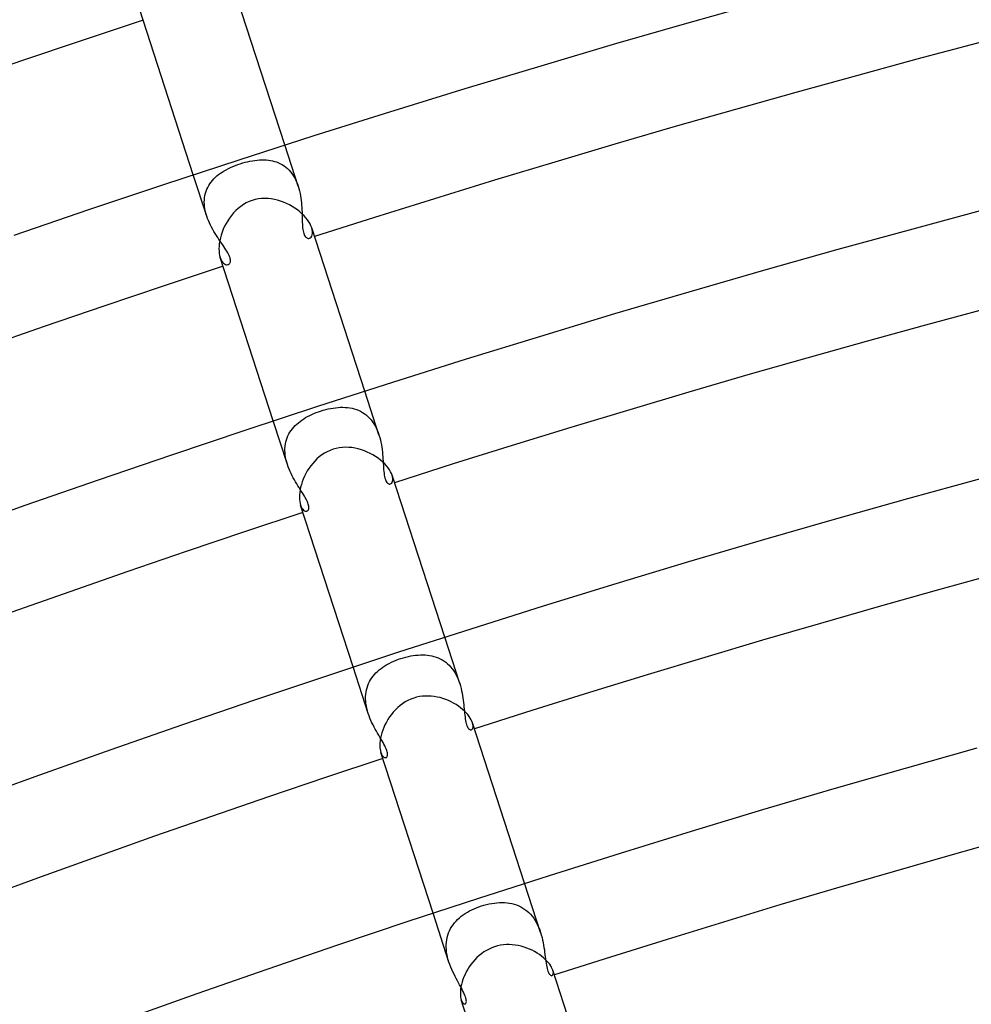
# Model space of a CAD drawing. Header units: millimetres. Extents: x -660 to 660, y -630 to 630.
# Tile 105 of 131: x -176 to -136, y 477 to 518. Entities that reach past the tile are written whole.
import ezdxf

# ---------------------------------------------------------------- set-up
doc = ezdxf.new("R2010")
doc.units = ezdxf.units.MM
doc.layers.add('HIDDEN', color=7, linetype='Continuous')
doc.layers.add('THICK', color=7, linetype='Continuous')

msp = doc.modelspace()

# ---------------------------------------------------------------- linework, layer by layer
at = {"layer": 'HIDDEN'}
for p, q in [((-164.023, 511.282), (-164.58, 512.996)), ((-166.83, 512.061), (-166.733, 512.103)), ((-166.733, 512.103), (-166.633, 512.144)), ((-166.633, 512.144), (-166.532, 512.181)), ((-166.532, 512.181), (-166.429, 512.216)), ((-166.429, 512.216), (-166.328, 512.248)), ((-166.328, 512.248), (-166.227, 512.276)), ((-166.227, 512.276), (-166.127, 512.301)), ((-166.127, 512.301), (-166.027, 512.323)), ((-166.027, 512.323), (-165.927, 512.342)), ((-165.927, 512.342), (-165.829, 512.358)), ((-165.829, 512.358), (-165.731, 512.369)), ((-165.731, 512.369), (-165.635, 512.378)), ((-165.635, 512.378), (-165.54, 512.382)), ((-165.54, 512.382), (-165.446, 512.382)), ((-165.446, 512.382), (-165.354, 512.378)), ((-165.354, 512.378), (-165.263, 512.37)), ((-165.263, 512.37), (-165.174, 512.357)), ((-165.174, 512.357), (-165.087, 512.34)), ((-165.087, 512.34), (-165.002, 512.317)), ((-165.002, 512.317), (-164.918, 512.29)), ((-164.918, 512.29), (-164.836, 512.258)), ((-164.836, 512.258), (-164.757, 512.22)), ((-164.757, 512.22), (-164.68, 512.177)), ((-164.68, 512.177), (-164.606, 512.129)), ((-164.606, 512.129), (-164.535, 512.075)), ((-167.827, 510.046), (-168.384, 511.76)), ((-167.468, 511.65), (-167.402, 511.709)), ((-167.402, 511.709), (-167.331, 511.766)), ((-167.331, 511.766), (-167.257, 511.82)), ((-167.257, 511.82), (-167.18, 511.872)), ((-167.18, 511.872), (-167.098, 511.922)), ((-167.098, 511.922), (-167.012, 511.97)), ((-167.012, 511.97), (-166.923, 512.016)), ((-166.923, 512.016), (-166.83, 512.061)), ((-164.535, 512.075), (-164.467, 512.016)), ((-164.467, 512.016), (-164.402, 511.952)), ((-164.402, 511.952), (-164.341, 511.883)), ((-164.341, 511.883), (-164.283, 511.808)), ((-164.283, 511.808), (-164.229, 511.729)), ((-164.229, 511.729), (-164.18, 511.646)), ((-167.785, 511.236), (-167.743, 511.312)), ((-167.743, 511.312), (-167.697, 511.385)), ((-167.697, 511.385), (-167.646, 511.456)), ((-167.646, 511.456), (-167.591, 511.523)), ((-167.591, 511.523), (-167.532, 511.588)), ((-167.532, 511.588), (-167.468, 511.65)), ((-164.18, 511.646), (-164.134, 511.559)), ((-164.134, 511.559), (-164.093, 511.469)), ((-164.093, 511.469), (-164.055, 511.376)), ((-164.055, 511.376), (-164.022, 511.28)), ((-167.913, 510.813), (-167.898, 510.903)), ((-167.898, 510.903), (-167.878, 510.99)), ((-167.878, 510.99), (-167.852, 511.075)), ((-167.852, 511.075), (-167.821, 511.157)), ((-167.821, 511.157), (-167.785, 511.236)), ((-164.022, 511.28), (-163.993, 511.183)), ((-163.993, 511.183), (-163.968, 511.086)), ((-163.968, 511.086), (-163.946, 510.987)), ((-163.946, 510.987), (-163.927, 510.888)), ((-163.927, 510.888), (-163.912, 510.789)), ((-167.925, 510.627), (-167.922, 510.721)), ((-167.923, 510.532), (-167.925, 510.627)), ((-167.914, 510.436), (-167.923, 510.532)), ((-167.922, 510.721), (-167.913, 510.813)), ((-163.912, 510.789), (-163.899, 510.69)), ((-163.899, 510.69), (-163.888, 510.591)), ((-163.888, 510.591), (-163.88, 510.494)), ((-163.88, 510.494), (-163.874, 510.398)), ((-167.9, 510.338), (-167.914, 510.436)), ((-167.881, 510.24), (-167.9, 510.338)), ((-167.856, 510.142), (-167.881, 510.24)), ((-167.826, 510.044), (-167.856, 510.142)), ((-163.874, 510.398), (-163.869, 510.303)), ((-163.869, 510.303), (-163.865, 510.211)), ((-163.865, 510.211), (-163.863, 510.12)), ((-163.863, 510.12), (-163.86, 510.032)), ((-167.793, 509.949), (-167.826, 510.044)), ((-167.756, 509.854), (-167.793, 509.949)), ((-167.715, 509.76), (-167.756, 509.854)), ((-167.671, 509.667), (-167.715, 509.76)), ((-167.624, 509.576), (-167.671, 509.667)), ((-163.86, 510.032), (-163.858, 509.945)), ((-163.858, 509.945), (-163.856, 509.861)), ((-163.856, 509.861), (-163.853, 509.779)), ((-163.853, 509.779), (-163.85, 509.701)), ((-163.85, 509.701), (-163.845, 509.625)), ((-167.575, 509.487), (-167.624, 509.576)), ((-167.525, 509.4), (-167.575, 509.487)), ((-167.473, 509.315), (-167.525, 509.4)), ((-167.42, 509.232), (-167.473, 509.315)), ((-163.845, 509.625), (-163.838, 509.554)), ((-163.838, 509.554), (-163.83, 509.487)), ((-163.83, 509.487), (-163.819, 509.425)), ((-163.819, 509.425), (-163.806, 509.368)), ((-163.806, 509.368), (-163.791, 509.318)), ((-163.791, 509.318), (-163.774, 509.273)), ((-163.774, 509.273), (-163.755, 509.233)), ((-163.44, 509.472), (-163.462, 509.557)), ((-163.461, 509.212), (-163.441, 509.263)), ((-163.441, 509.263), (-163.431, 509.324)), ((-163.43, 509.394), (-163.44, 509.472)), ((-163.431, 509.324), (-163.43, 509.394)), ((-167.368, 509.151), (-167.42, 509.232)), ((-167.315, 509.073), (-167.368, 509.151)), ((-167.263, 508.996), (-167.315, 509.073)), ((-167.212, 508.922), (-167.263, 508.996)), ((-167.162, 508.85), (-167.212, 508.922)), ((-167.114, 508.78), (-167.162, 508.85)), ((-163.755, 509.233), (-163.733, 509.199)), ((-163.733, 509.199), (-163.71, 509.171)), ((-163.71, 509.171), (-163.685, 509.15)), ((-163.685, 509.15), (-163.659, 509.133)), ((-163.659, 509.133), (-163.633, 509.123)), ((-163.633, 509.123), (-163.607, 509.118)), ((-163.607, 509.118), (-163.582, 509.118)), ((-163.582, 509.118), (-163.557, 509.124)), ((-163.557, 509.124), (-163.52, 509.142)), ((-163.52, 509.142), (-163.488, 509.171)), ((-163.488, 509.171), (-163.461, 509.212)), ((-167.068, 508.712), (-167.114, 508.78)), ((-167.026, 508.647), (-167.068, 508.712)), ((-166.986, 508.584), (-167.026, 508.647)), ((-166.951, 508.523), (-166.986, 508.584)), ((-166.92, 508.465), (-166.951, 508.523)), ((-166.894, 508.41), (-166.92, 508.465)), ((-167.267, 508.322), (-167.238, 508.247)), ((-167.238, 508.247), (-167.205, 508.183)), ((-167.205, 508.183), (-167.168, 508.13)), ((-167.168, 508.13), (-167.13, 508.087)), ((-167.13, 508.087), (-167.089, 508.055)), ((-167.089, 508.055), (-167.049, 508.034)), ((-167.049, 508.034), (-167.009, 508.022)), ((-167.009, 508.022), (-166.971, 508.019)), ((-166.971, 508.019), (-166.935, 508.026)), ((-166.935, 508.026), (-166.913, 508.035)), ((-166.913, 508.035), (-166.893, 508.049)), ((-166.872, 508.358), (-166.894, 508.41)), ((-166.893, 508.049), (-166.875, 508.067)), ((-166.875, 508.067), (-166.86, 508.089)), ((-166.856, 508.309), (-166.872, 508.358)), ((-166.86, 508.089), (-166.849, 508.116)), ((-166.845, 508.263), (-166.856, 508.309)), ((-166.849, 508.116), (-166.841, 508.146)), ((-166.838, 508.22), (-166.845, 508.263)), ((-166.841, 508.146), (-166.837, 508.181)), ((-166.837, 508.181), (-166.838, 508.22)), ((-160.667, 500.954), (-161.258, 502.772)), ((-163.368, 501.84), (-163.277, 501.877)), ((-163.277, 501.877), (-163.184, 501.911)), ((-163.184, 501.911), (-163.091, 501.943)), ((-163.091, 501.943), (-162.986, 501.975)), ((-162.986, 501.975), (-162.881, 502.004)), ((-162.881, 502.004), (-162.776, 502.029)), ((-162.776, 502.029), (-162.672, 502.051)), ((-162.672, 502.051), (-162.569, 502.069)), ((-162.569, 502.069), (-162.466, 502.083)), ((-162.466, 502.083), (-162.364, 502.093)), ((-162.364, 502.093), (-162.264, 502.099)), ((-162.264, 502.099), (-162.164, 502.1)), ((-162.164, 502.1), (-162.067, 502.097)), ((-162.067, 502.097), (-161.971, 502.089)), ((-161.971, 502.089), (-161.876, 502.077)), ((-161.876, 502.077), (-161.784, 502.059)), ((-161.784, 502.059), (-161.693, 502.036)), ((-161.693, 502.036), (-161.605, 502.008)), ((-161.605, 502.008), (-161.519, 501.974)), ((-161.519, 501.974), (-161.435, 501.935)), ((-161.435, 501.935), (-161.354, 501.89)), ((-161.354, 501.89), (-161.276, 501.839)), ((-164.471, 499.718), (-165.062, 501.536)), ((-164.017, 501.46), (-163.946, 501.516)), ((-163.946, 501.516), (-163.871, 501.57)), ((-163.871, 501.57), (-163.794, 501.621)), ((-163.794, 501.621), (-163.713, 501.669)), ((-163.713, 501.669), (-163.631, 501.715)), ((-163.631, 501.715), (-163.545, 501.759)), ((-163.545, 501.759), (-163.458, 501.801)), ((-163.458, 501.801), (-163.368, 501.84)), ((-161.276, 501.839), (-161.201, 501.782)), ((-161.201, 501.782), (-161.129, 501.72)), ((-161.129, 501.72), (-161.062, 501.653)), ((-161.062, 501.653), (-160.997, 501.58)), ((-160.997, 501.58), (-160.937, 501.502)), ((-160.937, 501.502), (-160.881, 501.419)), ((-164.411, 500.993), (-164.367, 501.068)), ((-164.367, 501.068), (-164.319, 501.14)), ((-164.319, 501.14), (-164.266, 501.21)), ((-164.266, 501.21), (-164.21, 501.277)), ((-164.21, 501.277), (-164.149, 501.341)), ((-164.149, 501.341), (-164.085, 501.402)), ((-164.085, 501.402), (-164.017, 501.46)), ((-160.881, 501.419), (-160.829, 501.332)), ((-160.829, 501.332), (-160.782, 501.241)), ((-160.782, 501.241), (-160.739, 501.148)), ((-160.739, 501.148), (-160.701, 501.051)), ((-164.554, 500.575), (-164.536, 500.664)), ((-164.536, 500.664), (-164.512, 500.751)), ((-164.512, 500.751), (-164.483, 500.834)), ((-164.483, 500.834), (-164.449, 500.915)), ((-164.449, 500.915), (-164.411, 500.993)), ((-160.701, 501.051), (-160.666, 500.952)), ((-160.666, 500.952), (-160.636, 500.851)), ((-160.636, 500.851), (-160.609, 500.749)), ((-160.609, 500.749), (-160.586, 500.647)), ((-164.574, 500.298), (-164.573, 500.392)), ((-164.57, 500.202), (-164.574, 500.298)), ((-164.573, 500.392), (-164.566, 500.485)), ((-164.566, 500.485), (-164.554, 500.575)), ((-160.586, 500.647), (-160.567, 500.545)), ((-160.567, 500.545), (-160.55, 500.443)), ((-160.55, 500.443), (-160.536, 500.342)), ((-160.536, 500.342), (-160.525, 500.242)), ((-160.525, 500.242), (-160.515, 500.143)), ((-164.56, 500.105), (-164.57, 500.202)), ((-164.545, 500.008), (-164.56, 500.105)), ((-164.525, 499.91), (-164.545, 500.008)), ((-164.5, 499.814), (-164.525, 499.91)), ((-160.515, 500.143), (-160.507, 500.046)), ((-160.507, 500.046), (-160.5, 499.952)), ((-160.5, 499.952), (-160.494, 499.859)), ((-160.494, 499.859), (-160.489, 499.769)), ((-164.471, 499.717), (-164.5, 499.814)), ((-164.438, 499.623), (-164.471, 499.717)), ((-164.402, 499.529), (-164.438, 499.623)), ((-164.362, 499.436), (-164.402, 499.529)), ((-164.32, 499.346), (-164.362, 499.436)), ((-160.489, 499.769), (-160.483, 499.682)), ((-160.483, 499.682), (-160.478, 499.596)), ((-160.478, 499.596), (-160.472, 499.514)), ((-160.472, 499.514), (-160.464, 499.434)), ((-160.464, 499.434), (-160.456, 499.358)), ((-164.276, 499.257), (-164.32, 499.346)), ((-164.23, 499.17), (-164.276, 499.257)), ((-164.183, 499.085), (-164.23, 499.17)), ((-164.135, 499.002), (-164.183, 499.085)), ((-160.456, 499.358), (-160.445, 499.286)), ((-160.445, 499.286), (-160.433, 499.219)), ((-160.433, 499.219), (-160.418, 499.158)), ((-160.418, 499.158), (-160.401, 499.104)), ((-160.401, 499.104), (-160.382, 499.056)), ((-160.382, 499.056), (-160.361, 499.016)), ((-160.361, 499.016), (-160.338, 498.982)), ((-160.102, 499.203), (-160.121, 499.275)), ((-160.114, 498.987), (-160.1, 499.029)), ((-160.093, 499.137), (-160.102, 499.203)), ((-160.1, 499.029), (-160.092, 499.079)), ((-160.092, 499.079), (-160.093, 499.137)), ((-164.086, 498.921), (-164.135, 499.002)), ((-164.038, 498.842), (-164.086, 498.921)), ((-163.989, 498.765), (-164.038, 498.842)), ((-163.941, 498.69), (-163.989, 498.765)), ((-163.895, 498.617), (-163.941, 498.69)), ((-163.85, 498.547), (-163.895, 498.617)), ((-160.338, 498.982), (-160.314, 498.954)), ((-160.314, 498.954), (-160.289, 498.933)), ((-160.289, 498.933), (-160.263, 498.919)), ((-160.263, 498.919), (-160.238, 498.911)), ((-160.238, 498.911), (-160.213, 498.91)), ((-160.213, 498.91), (-160.189, 498.914)), ((-160.189, 498.914), (-160.16, 498.929)), ((-160.16, 498.929), (-160.135, 498.953)), ((-160.135, 498.953), (-160.114, 498.987)), ((-163.808, 498.479), (-163.85, 498.547)), ((-163.767, 498.413), (-163.808, 498.479)), ((-163.73, 498.35), (-163.767, 498.413)), ((-163.697, 498.289), (-163.73, 498.35)), ((-163.667, 498.231), (-163.697, 498.289)), ((-163.641, 498.176), (-163.667, 498.231)), ((-163.925, 498.038), (-163.898, 497.968)), ((-163.898, 497.968), (-163.867, 497.91)), ((-163.867, 497.91), (-163.833, 497.863)), ((-163.833, 497.863), (-163.798, 497.826)), ((-163.798, 497.826), (-163.761, 497.801)), ((-163.761, 497.801), (-163.725, 497.786)), ((-163.725, 497.786), (-163.691, 497.782)), ((-163.691, 497.782), (-163.659, 497.787)), ((-163.659, 497.787), (-163.641, 497.795)), ((-163.619, 498.124), (-163.641, 498.176)), ((-163.641, 497.795), (-163.625, 497.806)), ((-163.625, 497.806), (-163.611, 497.82)), ((-163.602, 498.074), (-163.619, 498.124)), ((-163.611, 497.82), (-163.599, 497.838)), ((-163.589, 498.028), (-163.602, 498.074)), ((-163.599, 497.838), (-163.59, 497.859)), ((-163.59, 497.859), (-163.582, 497.885)), ((-163.581, 497.986), (-163.589, 498.028)), ((-163.582, 497.885), (-163.578, 497.914)), ((-163.578, 497.948), (-163.581, 497.986)), ((-163.578, 497.914), (-163.578, 497.948)), ((-157.31, 490.622), (-157.936, 492.548)), ((-159.853, 491.63), (-159.752, 491.665)), ((-159.752, 491.665), (-159.649, 491.696)), ((-159.649, 491.696), (-159.547, 491.724)), ((-159.547, 491.724), (-159.445, 491.749)), ((-159.445, 491.749), (-159.344, 491.77)), ((-159.344, 491.77), (-159.243, 491.787)), ((-159.243, 491.787), (-159.142, 491.8)), ((-159.142, 491.8), (-159.042, 491.809)), ((-159.042, 491.809), (-158.944, 491.814)), ((-158.944, 491.814), (-158.846, 491.815)), ((-158.846, 491.815), (-158.75, 491.812)), ((-158.75, 491.812), (-158.656, 491.804)), ((-158.656, 491.804), (-158.563, 491.792)), ((-158.563, 491.792), (-158.471, 491.774)), ((-158.471, 491.774), (-158.382, 491.752)), ((-158.382, 491.752), (-158.294, 491.725)), ((-158.294, 491.725), (-158.209, 491.692)), ((-158.209, 491.692), (-158.126, 491.654)), ((-158.126, 491.654), (-158.045, 491.611)), ((-161.114, 489.386), (-161.74, 491.312)), ((-160.653, 491.191), (-160.579, 491.249)), ((-160.579, 491.249), (-160.501, 491.305)), ((-160.501, 491.305), (-160.419, 491.359)), ((-160.419, 491.359), (-160.333, 491.411)), ((-160.333, 491.411), (-160.243, 491.46)), ((-160.243, 491.46), (-160.15, 491.506)), ((-160.15, 491.506), (-160.054, 491.551)), ((-160.054, 491.551), (-159.954, 491.592)), ((-159.954, 491.592), (-159.853, 491.63)), ((-158.045, 491.611), (-157.967, 491.562)), ((-157.967, 491.562), (-157.892, 491.508)), ((-157.892, 491.508), (-157.82, 491.449)), ((-157.82, 491.449), (-157.752, 491.385)), ((-157.752, 491.385), (-157.687, 491.315)), ((-157.687, 491.315), (-157.626, 491.241)), ((-161.014, 490.783), (-160.965, 490.859)), ((-160.965, 490.859), (-160.911, 490.931)), ((-160.911, 490.931), (-160.852, 491)), ((-160.852, 491), (-160.79, 491.067)), ((-160.79, 491.067), (-160.723, 491.13)), ((-160.723, 491.13), (-160.653, 491.191)), ((-157.626, 491.241), (-157.568, 491.162)), ((-157.568, 491.162), (-157.515, 491.079)), ((-157.515, 491.079), (-157.466, 490.993)), ((-157.466, 490.993), (-157.421, 490.903)), ((-157.421, 490.903), (-157.38, 490.811)), ((-161.186, 490.362), (-161.162, 490.452)), ((-161.162, 490.452), (-161.133, 490.539)), ((-161.133, 490.539), (-161.099, 490.623)), ((-161.099, 490.623), (-161.059, 490.705)), ((-161.059, 490.705), (-161.014, 490.783)), ((-157.38, 490.811), (-157.343, 490.716)), ((-157.343, 490.716), (-157.309, 490.62)), ((-157.309, 490.62), (-157.279, 490.522)), ((-157.279, 490.522), (-157.253, 490.422)), ((-161.223, 489.981), (-161.222, 490.079)), ((-161.222, 490.079), (-161.216, 490.176)), ((-161.216, 490.176), (-161.204, 490.27)), ((-161.204, 490.27), (-161.186, 490.362)), ((-157.253, 490.422), (-157.23, 490.323)), ((-157.23, 490.323), (-157.209, 490.223)), ((-157.209, 490.223), (-157.192, 490.124)), ((-157.192, 490.124), (-157.177, 490.026)), ((-157.177, 490.026), (-157.164, 489.93)), ((-161.217, 489.883), (-161.223, 489.981)), ((-161.207, 489.783), (-161.217, 489.883)), ((-161.191, 489.684), (-161.207, 489.783)), ((-161.17, 489.584), (-161.191, 489.684)), ((-157.164, 489.93), (-157.152, 489.835)), ((-157.152, 489.835), (-157.142, 489.742)), ((-157.142, 489.742), (-157.133, 489.651)), ((-157.133, 489.651), (-157.125, 489.563)), ((-161.144, 489.484), (-161.17, 489.584)), ((-161.114, 489.385), (-161.144, 489.484)), ((-161.079, 489.285), (-161.114, 489.385)), ((-161.041, 489.188), (-161.079, 489.285)), ((-157.125, 489.563), (-157.117, 489.478)), ((-157.117, 489.478), (-157.109, 489.394)), ((-157.109, 489.394), (-157.101, 489.313)), ((-157.101, 489.313), (-157.091, 489.235)), ((-157.091, 489.235), (-157.081, 489.16)), ((-161.001, 489.092), (-161.041, 489.188)), ((-160.957, 488.997), (-161.001, 489.092)), ((-160.912, 488.905), (-160.957, 488.997)), ((-160.865, 488.814), (-160.912, 488.905)), ((-160.818, 488.726), (-160.865, 488.814)), ((-157.081, 489.16), (-157.069, 489.088)), ((-157.069, 489.088), (-157.056, 489.021)), ((-157.056, 489.021), (-157.041, 488.959)), ((-157.041, 488.959), (-157.023, 488.903)), ((-157.023, 488.903), (-157.005, 488.854)), ((-157.005, 488.854), (-156.985, 488.812)), ((-156.985, 488.812), (-156.963, 488.777)), ((-156.764, 488.928), (-156.781, 488.995)), ((-156.766, 488.774), (-156.757, 488.817)), ((-156.756, 488.868), (-156.764, 488.928)), ((-156.757, 488.817), (-156.756, 488.868)), ((-160.77, 488.64), (-160.818, 488.726)), ((-160.721, 488.557), (-160.77, 488.64)), ((-160.674, 488.476), (-160.721, 488.557)), ((-160.628, 488.398), (-160.674, 488.476)), ((-160.583, 488.322), (-160.628, 488.398)), ((-156.963, 488.777), (-156.941, 488.748)), ((-156.941, 488.748), (-156.918, 488.726)), ((-156.918, 488.726), (-156.894, 488.711)), ((-156.894, 488.711), (-156.871, 488.702)), ((-156.871, 488.702), (-156.849, 488.7)), ((-156.849, 488.7), (-156.828, 488.703)), ((-156.828, 488.703), (-156.802, 488.717)), ((-156.802, 488.717), (-156.781, 488.741)), ((-156.781, 488.741), (-156.766, 488.774)), ((-160.54, 488.248), (-160.583, 488.322)), ((-160.498, 488.176), (-160.54, 488.248)), ((-160.459, 488.105), (-160.498, 488.176)), ((-160.423, 488.036), (-160.459, 488.105)), ((-160.391, 487.969), (-160.423, 488.036)), ((-160.363, 487.905), (-160.391, 487.969)), ((-160.585, 487.758), (-160.56, 487.694)), ((-160.56, 487.694), (-160.531, 487.641)), ((-160.531, 487.641), (-160.5, 487.6)), ((-160.5, 487.6), (-160.468, 487.571)), ((-160.468, 487.571), (-160.435, 487.553)), ((-160.341, 487.845), (-160.363, 487.905)), ((-160.359, 487.558), (-160.344, 487.571)), ((-160.344, 487.571), (-160.331, 487.588)), ((-160.325, 487.791), (-160.341, 487.845)), ((-160.331, 487.588), (-160.321, 487.61)), ((-160.315, 487.744), (-160.325, 487.791)), ((-160.321, 487.61), (-160.314, 487.635)), ((-160.311, 487.702), (-160.315, 487.744)), ((-160.314, 487.635), (-160.31, 487.666)), ((-160.31, 487.666), (-160.311, 487.702)), ((-160.435, 487.553), (-160.405, 487.546)), ((-160.405, 487.546), (-160.376, 487.55)), ((-160.376, 487.55), (-160.359, 487.558)), ((-153.952, 480.287), (-154.614, 482.324)), ((-156.304, 481.417), (-156.195, 481.446)), ((-156.195, 481.446), (-156.087, 481.471)), ((-156.087, 481.471), (-155.978, 481.491)), ((-155.978, 481.491), (-155.87, 481.507)), ((-155.87, 481.507), (-155.763, 481.519)), ((-155.763, 481.519), (-155.656, 481.526)), ((-155.656, 481.526), (-155.551, 481.528)), ((-155.551, 481.528), (-155.447, 481.525)), ((-155.447, 481.525), (-155.344, 481.517)), ((-155.344, 481.517), (-155.243, 481.504)), ((-155.243, 481.504), (-155.144, 481.484)), ((-155.144, 481.484), (-155.046, 481.459)), ((-155.046, 481.459), (-154.951, 481.428)), ((-154.951, 481.428), (-154.858, 481.391)), ((-157.756, 479.051), (-158.418, 481.088)), ((-157.165, 481.014), (-157.081, 481.071)), ((-157.081, 481.071), (-156.993, 481.126)), ((-156.993, 481.126), (-156.902, 481.176)), ((-156.902, 481.176), (-156.808, 481.224)), ((-156.808, 481.224), (-156.712, 481.269)), ((-156.712, 481.269), (-156.613, 481.311)), ((-156.613, 481.311), (-156.513, 481.349)), ((-156.513, 481.349), (-156.411, 481.384)), ((-156.411, 481.384), (-156.304, 481.417)), ((-154.858, 481.391), (-154.768, 481.348)), ((-154.768, 481.348), (-154.681, 481.299)), ((-154.681, 481.299), (-154.598, 481.243)), ((-154.598, 481.243), (-154.518, 481.181)), ((-154.518, 481.181), (-154.441, 481.113)), ((-154.441, 481.113), (-154.368, 481.038)), ((-154.368, 481.038), (-154.3, 480.958)), ((-157.589, 480.604), (-157.529, 480.681)), ((-157.529, 480.681), (-157.465, 480.754)), ((-157.465, 480.754), (-157.396, 480.824)), ((-157.396, 480.824), (-157.323, 480.891)), ((-157.323, 480.891), (-157.246, 480.954)), ((-157.246, 480.954), (-157.165, 481.014)), ((-154.3, 480.958), (-154.236, 480.874)), ((-154.236, 480.874), (-154.177, 480.784)), ((-154.177, 480.784), (-154.123, 480.69)), ((-154.123, 480.69), (-154.073, 480.593)), ((-157.805, 480.174), (-157.773, 480.266)), ((-157.773, 480.266), (-157.735, 480.355)), ((-157.735, 480.355), (-157.692, 480.441)), ((-157.692, 480.441), (-157.643, 480.524)), ((-157.643, 480.524), (-157.589, 480.604)), ((-154.073, 480.593), (-154.028, 480.492)), ((-154.028, 480.492), (-153.987, 480.39)), ((-153.987, 480.39), (-153.951, 480.286)), ((-153.951, 480.286), (-153.919, 480.181)), ((-157.87, 479.778), (-157.863, 479.88)), ((-157.863, 479.88), (-157.85, 479.98)), ((-157.85, 479.98), (-157.831, 480.078)), ((-157.831, 480.078), (-157.805, 480.174)), ((-153.919, 480.181), (-153.891, 480.075)), ((-153.891, 480.075), (-153.866, 479.969)), ((-153.866, 479.969), (-153.844, 479.864)), ((-153.844, 479.864), (-153.826, 479.76)), ((-157.87, 479.675), (-157.87, 479.778)), ((-157.865, 479.571), (-157.87, 479.675)), ((-157.853, 479.466), (-157.865, 479.571)), ((-157.836, 479.36), (-157.853, 479.466)), ((-153.826, 479.76), (-153.809, 479.658)), ((-153.809, 479.658), (-153.794, 479.558)), ((-153.794, 479.558), (-153.781, 479.46)), ((-153.781, 479.46), (-153.769, 479.365)), ((-157.814, 479.256), (-157.836, 479.36)), ((-157.787, 479.152), (-157.814, 479.256)), ((-157.756, 479.05), (-157.787, 479.152)), ((-157.72, 478.946), (-157.756, 479.05)), ((-153.769, 479.365), (-153.757, 479.272)), ((-153.757, 479.272), (-153.746, 479.181)), ((-153.746, 479.181), (-153.734, 479.094)), ((-153.734, 479.094), (-153.722, 479.01)), ((-153.722, 479.01), (-153.709, 478.93)), ((-157.68, 478.843), (-157.72, 478.946)), ((-157.638, 478.742), (-157.68, 478.843)), ((-157.593, 478.644), (-157.638, 478.742)), ((-157.547, 478.548), (-157.593, 478.644)), ((-153.709, 478.93), (-153.694, 478.856)), ((-153.694, 478.856), (-153.678, 478.786)), ((-153.678, 478.786), (-153.661, 478.724)), ((-153.661, 478.724), (-153.642, 478.669)), ((-153.642, 478.669), (-153.622, 478.622)), ((-153.622, 478.622), (-153.601, 478.581)), ((-153.601, 478.581), (-153.579, 478.548)), ((-153.426, 478.657), (-153.442, 478.718)), ((-153.42, 478.604), (-153.426, 478.657)), ((-153.423, 478.561), (-153.42, 478.604)), ((-157.501, 478.456), (-157.547, 478.548)), ((-157.453, 478.365), (-157.501, 478.456)), ((-157.406, 478.278), (-157.453, 478.365)), ((-157.36, 478.193), (-157.406, 478.278)), ((-157.314, 478.111), (-157.36, 478.193)), ((-153.579, 478.548), (-153.557, 478.522)), ((-153.557, 478.522), (-153.534, 478.503)), ((-153.534, 478.503), (-153.512, 478.492)), ((-153.512, 478.492), (-153.491, 478.487)), ((-153.491, 478.487), (-153.472, 478.49)), ((-153.472, 478.49), (-153.45, 478.503)), ((-153.45, 478.503), (-153.434, 478.527)), ((-153.434, 478.527), (-153.423, 478.561)), ((-157.27, 478.03), (-157.314, 478.111)), ((-157.228, 477.953), (-157.27, 478.03)), ((-157.189, 477.877), (-157.228, 477.953)), ((-157.153, 477.805), (-157.189, 477.877)), ((-157.12, 477.736), (-157.153, 477.805)), ((-157.246, 477.482), (-157.223, 477.423)), ((-157.223, 477.423), (-157.197, 477.377)), ((-157.197, 477.377), (-157.169, 477.344)), ((-157.169, 477.344), (-157.14, 477.322)), ((-157.093, 477.671), (-157.12, 477.736)), ((-157.071, 477.611), (-157.093, 477.671)), ((-157.055, 477.556), (-157.071, 477.611)), ((-157.071, 477.324), (-157.057, 477.339)), ((-157.057, 477.339), (-157.046, 477.361)), ((-157.043, 477.506), (-157.055, 477.556)), ((-157.046, 477.361), (-157.038, 477.388)), ((-157.036, 477.462), (-157.043, 477.506)), ((-157.038, 477.388), (-157.035, 477.422)), ((-157.035, 477.422), (-157.036, 477.462)), ((-157.14, 477.322), (-157.113, 477.313)), ((-157.113, 477.313), (-157.088, 477.315)), ((-157.088, 477.315), (-157.071, 477.324))]:
    msp.add_line(p, q, dxfattribs=at)
at = {"layer": 'THICK'}
for p, q in [((-164.58, 512.996), (-166.805, 519.844)), ((-147.622, 518.131), (-144.458, 519.021)), ((-168.384, 511.76), (-170.609, 518.608)), ((-150.78, 517.22), (-147.622, 518.131)), ((-153.932, 516.291), (-150.78, 517.22)), ((-157.079, 515.342), (-153.932, 516.291)), ((-160.219, 514.375), (-157.079, 515.342)), ((-163.354, 513.388), (-160.219, 514.375)), ((-166.483, 512.382), (-163.354, 513.388)), ((-169.605, 511.357), (-166.483, 512.382)), ((-172.722, 510.312), (-169.605, 511.357)), ((-166.302, 510.519), (-166.414, 510.444)), ((-166.185, 510.587), (-166.302, 510.519)), ((-166.062, 510.644), (-166.185, 510.587)), ((-165.934, 510.692), (-166.062, 510.644)), ((-165.807, 510.728), (-165.934, 510.692)), ((-165.676, 510.753), (-165.807, 510.728)), ((-165.544, 510.768), (-165.676, 510.753)), ((-165.411, 510.773), (-165.544, 510.768)), ((-165.278, 510.768), (-165.411, 510.773)), ((-165.145, 510.754), (-165.278, 510.768)), ((-165.014, 510.732), (-165.145, 510.754)), ((-164.884, 510.701), (-165.014, 510.732)), ((-164.756, 510.663), (-164.884, 510.701)), ((-164.631, 510.618), (-164.756, 510.663)), ((-164.508, 510.565), (-164.631, 510.618)), ((-164.389, 510.507), (-164.508, 510.565)), ((-164.274, 510.443), (-164.389, 510.507)), ((-175.831, 509.249), (-172.722, 510.312)), ((-166.799, 510.069), (-166.88, 509.962)), ((-166.712, 510.172), (-166.799, 510.069)), ((-166.619, 510.269), (-166.712, 510.172)), ((-166.519, 510.36), (-166.619, 510.269)), ((-166.414, 510.444), (-166.519, 510.36)), ((-164.163, 510.374), (-164.274, 510.443)), ((-164.058, 510.299), (-164.163, 510.374)), ((-163.959, 510.222), (-164.058, 510.299)), ((-163.867, 510.14), (-163.959, 510.222)), ((-163.782, 510.057), (-163.867, 510.14)), ((-163.705, 509.971), (-163.782, 510.057)), ((-138.47, 509.519), (-135.36, 510.355)), ((-167.022, 509.736), (-167.083, 509.618)), ((-166.954, 509.85), (-167.022, 509.736)), ((-166.88, 509.962), (-166.954, 509.85)), ((-163.637, 509.885), (-163.705, 509.971)), ((-163.579, 509.8), (-163.637, 509.885)), ((-163.531, 509.717), (-163.579, 509.8)), ((-163.492, 509.635), (-163.531, 509.717)), ((-167.226, 509.256), (-167.259, 509.136)), ((-167.185, 509.378), (-167.226, 509.256)), ((-167.138, 509.498), (-167.185, 509.378)), ((-167.083, 509.618), (-167.138, 509.498)), ((-163.462, 509.557), (-163.492, 509.635)), ((-161.258, 502.772), (-163.463, 509.558)), ((-141.576, 508.665), (-138.47, 509.519)), ((-167.303, 508.901), (-167.314, 508.789)), ((-167.285, 509.017), (-167.303, 508.901)), ((-167.259, 509.136), (-167.285, 509.017)), ((-167.314, 508.789), (-167.318, 508.681)), ((-167.318, 508.681), (-167.314, 508.58)), ((-167.314, 508.58), (-167.304, 508.486)), ((-167.304, 508.486), (-167.288, 508.4)), ((-144.676, 507.792), (-141.576, 508.665)), ((-167.288, 508.4), (-167.267, 508.322)), ((-165.062, 501.536), (-167.267, 508.322)), ((-147.771, 506.9), (-144.676, 507.792)), ((-150.861, 505.989), (-147.771, 506.9)), ((-153.944, 505.06), (-150.861, 505.989)), ((-157.022, 504.111), (-153.944, 505.06)), ((-160.095, 503.144), (-157.022, 504.111)), ((-163.161, 502.158), (-160.095, 503.144)), ((-166.221, 501.153), (-163.161, 502.158)), ((-169.275, 500.13), (-166.221, 501.153)), ((-162.818, 500.254), (-162.932, 500.19)), ((-162.699, 500.308), (-162.818, 500.254)), ((-162.575, 500.354), (-162.699, 500.308)), ((-162.448, 500.39), (-162.575, 500.354)), ((-162.318, 500.416), (-162.448, 500.39)), ((-162.187, 500.432), (-162.318, 500.416)), ((-162.054, 500.438), (-162.187, 500.432)), ((-161.922, 500.435), (-162.054, 500.438)), ((-161.789, 500.423), (-161.922, 500.435)), ((-161.658, 500.402), (-161.789, 500.423)), ((-161.528, 500.373), (-161.658, 500.402)), ((-161.399, 500.336), (-161.528, 500.373)), ((-161.274, 500.293), (-161.399, 500.336)), ((-161.151, 500.242), (-161.274, 500.293)), ((-161.031, 500.186), (-161.151, 500.242)), ((-172.323, 499.088), (-169.275, 500.13)), ((-163.335, 499.864), (-163.421, 499.768)), ((-163.242, 499.955), (-163.335, 499.864)), ((-163.145, 500.04), (-163.242, 499.955)), ((-163.041, 500.119), (-163.145, 500.04)), ((-162.932, 500.19), (-163.041, 500.119)), ((-160.916, 500.123), (-161.031, 500.186)), ((-160.806, 500.056), (-160.916, 500.123)), ((-160.702, 499.984), (-160.806, 500.056)), ((-160.604, 499.909), (-160.702, 499.984)), ((-160.513, 499.829), (-160.604, 499.909)), ((-163.645, 499.455), (-163.707, 499.344)), ((-163.576, 499.563), (-163.645, 499.455)), ((-163.502, 499.668), (-163.576, 499.563)), ((-163.421, 499.768), (-163.502, 499.668)), ((-160.429, 499.748), (-160.513, 499.829)), ((-160.354, 499.666), (-160.429, 499.748)), ((-160.289, 499.584), (-160.354, 499.666)), ((-160.232, 499.503), (-160.289, 499.584)), ((-160.185, 499.423), (-160.232, 499.503)), ((-160.148, 499.346), (-160.185, 499.423)), ((-175.364, 498.027), (-172.323, 499.088)), ((-163.813, 499.118), (-163.856, 499.004)), ((-163.763, 499.232), (-163.813, 499.118)), ((-163.707, 499.344), (-163.763, 499.232)), ((-160.121, 499.275), (-160.148, 499.346)), ((-157.936, 492.548), (-160.121, 499.275)), ((-138.694, 498.309), (-135.651, 499.146)), ((-163.944, 498.667), (-163.96, 498.561)), ((-163.922, 498.777), (-163.944, 498.667)), ((-163.892, 498.89), (-163.922, 498.777)), ((-163.856, 499.004), (-163.892, 498.89)), ((-163.969, 498.458), (-163.972, 498.36)), ((-163.972, 498.36), (-163.968, 498.269)), ((-163.96, 498.561), (-163.969, 498.458)), ((-163.968, 498.269), (-163.959, 498.184)), ((-141.731, 497.453), (-138.694, 498.309)), ((-178.399, 496.948), (-175.364, 498.027)), ((-163.959, 498.184), (-163.945, 498.108)), ((-163.945, 498.108), (-163.925, 498.038)), ((-161.74, 491.312), (-163.925, 498.039)), ((-144.763, 496.58), (-141.731, 497.453)), ((-147.789, 495.687), (-144.763, 496.58)), ((-150.81, 494.777), (-147.789, 495.687)), ((-153.826, 493.847), (-150.81, 494.777)), ((-156.835, 492.9), (-153.826, 493.847)), ((-159.839, 491.934), (-156.835, 492.9)), ((-162.837, 490.95), (-159.839, 491.934)), ((-165.829, 489.947), (-162.837, 490.95)), ((-159.217, 490.02), (-159.342, 489.974)), ((-159.1, 490.053), (-159.217, 490.02)), ((-158.981, 490.079), (-159.1, 490.053)), ((-158.86, 490.096), (-158.981, 490.079)), ((-158.737, 490.105), (-158.86, 490.096)), ((-158.615, 490.106), (-158.737, 490.105)), ((-158.492, 490.1), (-158.615, 490.106)), ((-158.37, 490.086), (-158.492, 490.1)), ((-158.248, 490.064), (-158.37, 490.086)), ((-158.128, 490.037), (-158.248, 490.064)), ((-158.01, 490.002), (-158.128, 490.037)), ((-168.814, 488.927), (-165.829, 489.947)), ((-159.889, 489.624), (-159.982, 489.534)), ((-159.79, 489.708), (-159.889, 489.624)), ((-159.686, 489.786), (-159.79, 489.708)), ((-159.576, 489.857), (-159.686, 489.786)), ((-159.461, 489.92), (-159.576, 489.857)), ((-159.342, 489.974), (-159.461, 489.92)), ((-157.894, 489.962), (-158.01, 490.002)), ((-157.781, 489.916), (-157.894, 489.962)), ((-157.672, 489.865), (-157.781, 489.916)), ((-157.566, 489.81), (-157.672, 489.865)), ((-157.464, 489.75), (-157.566, 489.81)), ((-157.368, 489.686), (-157.464, 489.75)), ((-157.276, 489.618), (-157.368, 489.686)), ((-157.191, 489.548), (-157.276, 489.618)), ((-160.227, 489.235), (-160.296, 489.128)), ((-160.151, 489.339), (-160.227, 489.235)), ((-160.07, 489.438), (-160.151, 489.339)), ((-159.982, 489.534), (-160.07, 489.438)), ((-157.112, 489.477), (-157.191, 489.548)), ((-157.041, 489.405), (-157.112, 489.477)), ((-156.977, 489.332), (-157.041, 489.405)), ((-156.921, 489.259), (-156.977, 489.332)), ((-156.874, 489.189), (-156.921, 489.259)), ((-171.794, 487.888), (-168.814, 488.927)), ((-160.466, 488.795), (-160.51, 488.683)), ((-160.416, 488.907), (-160.466, 488.795)), ((-160.359, 489.018), (-160.416, 488.907)), ((-160.296, 489.128), (-160.359, 489.018)), ((-156.835, 489.121), (-156.874, 489.189)), ((-156.804, 489.056), (-156.835, 489.121)), ((-156.781, 488.995), (-156.804, 489.056)), ((-154.614, 482.324), (-156.781, 488.995)), ((-160.576, 488.461), (-160.599, 488.354)), ((-160.546, 488.572), (-160.576, 488.461)), ((-160.51, 488.683), (-160.546, 488.572)), ((-160.624, 488.153), (-160.627, 488.059)), ((-160.627, 488.059), (-160.624, 487.972)), ((-160.615, 488.251), (-160.624, 488.153)), ((-160.624, 487.972), (-160.616, 487.893)), ((-160.599, 488.354), (-160.615, 488.251)), ((-174.767, 486.831), (-171.794, 487.888)), ((-160.616, 487.893), (-160.603, 487.822)), ((-160.603, 487.822), (-160.585, 487.758)), ((-158.418, 481.088), (-160.585, 487.758)), ((-138.785, 487.115), (-135.811, 487.952)), ((-177.733, 485.756), (-174.767, 486.831)), ((-141.754, 486.259), (-138.785, 487.115)), ((-144.718, 485.385), (-141.754, 486.259)), ((-147.676, 484.494), (-144.718, 485.385)), ((-150.629, 483.584), (-147.676, 484.494)), ((-153.576, 482.656), (-150.629, 483.584)), ((-156.517, 481.71), (-153.576, 482.656)), ((-159.453, 480.746), (-156.517, 481.71)), ((-162.382, 479.765), (-159.453, 480.746)), ((-165.306, 478.765), (-162.382, 479.765)), ((-156.411, 479.399), (-156.508, 479.321)), ((-156.31, 479.472), (-156.411, 479.399)), ((-156.203, 479.537), (-156.31, 479.472)), ((-156.093, 479.596), (-156.203, 479.537)), ((-155.978, 479.646), (-156.093, 479.596)), ((-155.861, 479.689), (-155.978, 479.646)), ((-155.741, 479.724), (-155.861, 479.689)), ((-155.62, 479.75), (-155.741, 479.724)), ((-155.497, 479.767), (-155.62, 479.75)), ((-155.373, 479.777), (-155.497, 479.767)), ((-155.249, 479.779), (-155.373, 479.777)), ((-155.124, 479.772), (-155.249, 479.779)), ((-155.001, 479.759), (-155.124, 479.772)), ((-154.879, 479.738), (-155.001, 479.759)), ((-154.758, 479.711), (-154.879, 479.738)), ((-154.639, 479.677), (-154.758, 479.711)), ((-154.523, 479.637), (-154.639, 479.677)), ((-154.411, 479.592), (-154.523, 479.637)), ((-154.302, 479.542), (-154.411, 479.592)), ((-154.197, 479.488), (-154.302, 479.542)), ((-154.096, 479.429), (-154.197, 479.488)), ((-154.001, 479.367), (-154.096, 479.429)), ((-156.768, 479.055), (-156.844, 478.958)), ((-156.687, 479.148), (-156.768, 479.055)), ((-156.6, 479.237), (-156.687, 479.148)), ((-156.508, 479.321), (-156.6, 479.237)), ((-153.911, 479.301), (-154.001, 479.367)), ((-153.829, 479.234), (-153.911, 479.301)), ((-153.753, 479.165), (-153.829, 479.234)), ((-153.685, 479.097), (-153.753, 479.165)), ((-153.624, 479.028), (-153.685, 479.097)), ((-153.571, 478.96), (-153.624, 479.028)), ((-168.223, 477.748), (-165.306, 478.765)), ((-157.038, 478.649), (-157.09, 478.543)), ((-156.979, 478.754), (-157.038, 478.649)), ((-156.914, 478.857), (-156.979, 478.754)), ((-156.844, 478.958), (-156.914, 478.857)), ((-153.527, 478.894), (-153.571, 478.96)), ((-153.491, 478.832), (-153.527, 478.894)), ((-153.463, 478.773), (-153.491, 478.832)), ((-153.442, 478.718), (-153.463, 478.773)), ((-151.292, 472.101), (-153.442, 478.718)), ((-157.21, 478.226), (-157.238, 478.123)), ((-157.177, 478.331), (-157.21, 478.226)), ((-157.137, 478.437), (-157.177, 478.331)), ((-157.09, 478.543), (-157.137, 478.437)), ((-171.135, 476.713), (-168.223, 477.748)), ((-157.281, 477.837), (-157.284, 477.752)), ((-157.284, 477.752), (-157.281, 477.673)), ((-157.273, 477.928), (-157.281, 477.837)), ((-157.258, 478.023), (-157.273, 477.928)), ((-157.238, 478.123), (-157.258, 478.023)), ((-157.281, 477.673), (-157.273, 477.602)), ((-157.273, 477.602), (-157.262, 477.538)), ((-157.262, 477.538), (-157.246, 477.482)), ((-155.096, 470.864), (-157.246, 477.482))]:
    msp.add_line(p, q, dxfattribs=at)
for radius, start, end in [(534.75, 72.21428, 107.78574), (556.25, 108.206, 143.79401), (524, 72.21869, 107.78133), (545.5, 108.21007, 143.78995), (513.25, 72.22328, 107.77674), (534.75, 108.21431, 143.78571), (502.5, 72.22803, 107.77193), (524, 108.21866, 143.78129), (491.75, 72.23302, 107.76694), (513.25, 108.22325, 143.77671), (481, 72.23823, 107.76179)]:
    msp.add_arc((0, 0), radius, start, end, dxfattribs=at)

doc.saveas('drawing.dxf')
